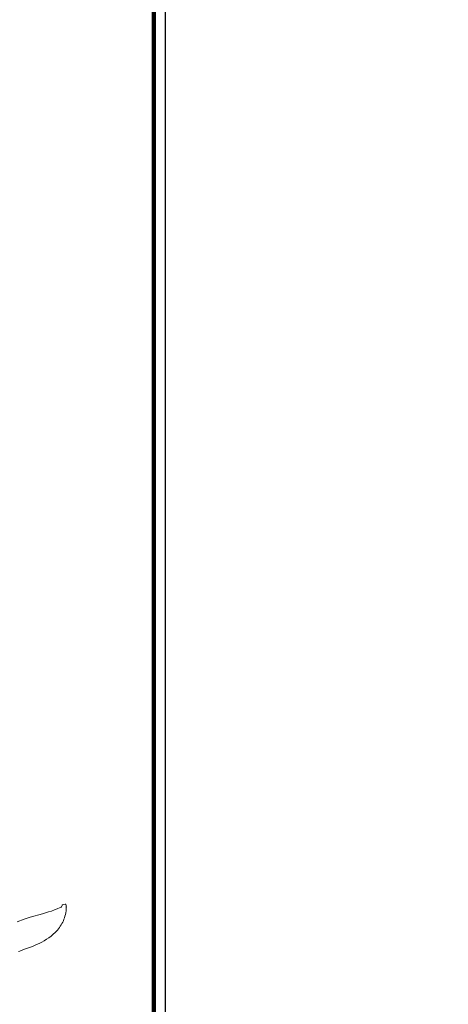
# Model space of a CAD drawing. Header units: millimetres. Extents: x 2204655785 to 2205143108, y 485765510 to 486291538.
# Tile 87 of 156: x 2204987634 to 2204989310, y 486155301 to 486159155. Entities that reach past the tile are written whole.
import ezdxf
from ezdxf.enums import TextEntityAlignment as Align
from ezdxf.lldxf.tags import DXFTag

# ---------------------------------------------------------------- set-up
doc = ezdxf.new("R2010")
doc.units = ezdxf.units.MM
doc.linetypes.add('DASHED2', pattern=[9.525, 6.35, -3.175])
for name, color, linetype in [('206ППР Панелевоз', 7, 'Continuous'), ('ППР_Автокран СКАТ-40', 7, 'Continuous'), ('ППР_Автокран_Опасная зона', 1, 'Continuous'), ('ППР_Автокран_Стрела', 7, 'Continuous'), ('ППР_Автокран_Стрела_15м', 7, 'Continuous'), ('ППР_Дороги рабочие', 30, 'Continuous'), ('ППР_Опасная зона от крана', 1, 'Continuous'), ('ППР_Разрез', 5, 'Continuous'), ('ППР_СКЛАД №2', 7, 'Continuous'), ('ППР_Стрела', 7, 'Continuous')]:
    doc.layers.add(name, color=color, linetype=linetype)
doc.styles.add('ППРк_М1-1', font='GOST_Common Italic.ttf', dxfattribs={"height": 800})
doc.styles.add('ППРк_М1-1кран', font='GOST_Common Italic.ttf', dxfattribs={"width": 0.8, "height": 600})
tags = doc.linetypes.add('опасная зона_Кран', pattern='A,30,-8,4,-8,30,-8,4,-8,30,-8,4,[230,Bbox.shx,S=2.5,R=0,X=0,Y=-10],-6', length=148).pattern_tags.tags
tags[24] = DXFTag(74, 5)

# ---------------------------------------------------------------- blocks, each defined once
blk = doc.blocks.new('*U374')
at = {"layer": 'ППР_Опасная зона от крана', "linetype": 'опасная зона_Кран', "lineweight": 80, "ltscale": 100}
blk.add_arc((29475, 0), 54570, 270, 90, dxfattribs=at)
at = {"style": 'ППРк_М1-1', "width": 0.8}
for tag, p, height, flags in [('ОПАСНАЯ_ЗОНА', (25480.86, 21929.55), 800, 1), ('ОТЛЕТ_ГРУЗА', (25413.72, 20678.22), 800, 1), ('Кол-во_элементов', (2695.66, -1978.25), 1200, 8)]:
    blk.add_attdef(tag, p, '', height=height, dxfattribs=dict(at, flags=flags))
at = {"style": 'ППРк_М1-1', "width": 0.8, "flags": 8}
blk.add_attdef('МАРКА_КРАНА', text='', height=1200, dxfattribs=at).set_placement((8837.5, 818.17), align=Align.CENTER)
blk.add_attdef('ВЫСОТА', text='', height=1200, dxfattribs=at).set_placement((9134.89, -8454.02), align=Align.MIDDLE_CENTER)
at = {"layer": 'Defpoints', "style": 'ППРк_М1-1', "width": 0.8, "flags": 1}
for tag, p in [('МАКСИМАЛЬНАЯ_ДЛИНА_ГРУЗА', (25470.43, 19233.22)), ('ШИРИНА_ГРУЗА', (25397.01, 17803.51))]:
    blk.add_attdef(tag, p, '', height=800, dxfattribs=at)
at = {"layer": 'ППР_Разрез', "style": 'ППРк_М1-1кран', "width": 0.8, "flags": 8}
for tag, p in [('РАЗРЕЗ2', (-1027.85, 55181.17)), ('РАЗРЕЗ', (-1731.87, -54129.29))]:
    blk.add_attdef(tag, p, '', height=800, dxfattribs=at)
at = {"layer": 'ППР_Стрела', "style": 'ППРк_М1-1кран', "width": 0.8, "flags": 8}
for tag, p in [('ВЫСОТА_КРЮКА_ГОРИЗ', (-22781.64, 24557.61)), ('ВЫСОТА_КРЮКА_НАКЛ', (-23522.06, 23711.4)), ('ГАБАРИТ_СТРЕЛЫ', (-25019.84, 21408.72)), ('ВЫЛЕТ', (-19745.38, 16966.54))]:
    blk.add_attdef(tag, p, '', height=800, rotation=317, dxfattribs=at)
blk = doc.blocks.new('*U778')
at = {"layer": 'ППР_Автокран_Опасная зона', "color": 1, "linetype": 'опасная зона_Кран', "lineweight": 80, "ltscale": 100}
blk.add_arc((-3.65, 4.56), 29000, 319.788537, 219.788112, dxfattribs=at)
at = {"layer": 'ППР_Автокран_Стрела', "lineweight": 50}
blk.add_arc((-3.65, 4.56), 18000, 319.786841, 219.78643, dxfattribs=at)
at = {"layer": 'ППР_Автокран_Стрела_15м', "linetype": 'DASHED2', "lineweight": 35}
blk.add_arc((0.22, 1.42), 15000, 319.786203, 219.767437, dxfattribs=at)
blk = doc.blocks.new('*U789')
at = {"layer": '206ППР Панелевоз', "lineweight": 5}
for p, q in [((1668.1, 2972.9), (1668.2, 2974.1)), ((1670.7, 2962.5), (1668.1, 2972.9)), ((1668.1, 2972.9), (1668.1, 2972.9)), ((1668.1, 2972.9), (1668.1, 2972.9)), ((1668.1, 2972.9), (1668.1, 2972.9)), ((1668.1, 2972.9), (1668.1, 2972.9)), ((1668.2, 2974.1), (1668.7, 2975.2)), ((1668.7, 2975.2), (1669.5, 2975.8)), ((1669.5, 2975.8), (1672.3, 2976.3)), ((1672.3, 2976.3), (1679.5, 2976.6)), ((1679.5, 2976.6), (1686.7, 2976.5)), ((1686.7, 2976.5), (1693.9, 2976)), ((1693.9, 2976), (1701, 2975)), ((1701, 2975), (1708.1, 2973.7)), ((1708.1, 2973.7), (1715, 2971.9)), ((1715, 2971.9), (1720.9, 2970.1)), ((1720.9, 2970.1), (1726.7, 2968)), ((1726.7, 2968), (1732.4, 2965.6)), ((1671.4, 2961.3), (1670.7, 2962.5)), ((1670.7, 2962.5), (1670.7, 2962.5)), ((1672.6, 2960.6), (1671.4, 2961.3)), ((1678.1, 2958.7), (1672.6, 2960.6)), ((1678.7, 2958.1), (1678.1, 2958.7)), ((1679.4, 2956.8), (1678.7, 2958.1)), ((1681, 2953.2), (1679.4, 2956.8)), ((1685.9, 2942), (1681, 2953.2)), ((1690.4, 2930.5), (1685.9, 2942)), ((1694.5, 2919), (1690.4, 2930.5)), ((1732.4, 2965.6), (1738, 2963)), ((1738, 2963), (1743.6, 2960.1)), ((1743.6, 2960.1), (1749, 2957)), ((1749, 2957), (1754.2, 2953.7)), ((1754.2, 2953.7), (1759.4, 2950.2)), ((1759.4, 2950.2), (1764.3, 2946.4)), ((1764.3, 2946.4), (1769.1, 2942.5)), ((1769.1, 2942.5), (1773.7, 2938.4)), ((1773.7, 2938.4), (1778.2, 2934.1)), ((1778.2, 2934.1), (1785.6, 2926.2)), ((1698.3, 2907.3), (1694.5, 2919)), ((1705.4, 2883.7), (1698.3, 2907.3)), ((1785.6, 2926.2), (1792.6, 2917.8)), ((1792.6, 2917.8), (1799.2, 2909)), ((1799.2, 2909), (1805.3, 2899.9)), ((1805.3, 2899.9), (1811, 2890.5)), ((1811, 2890.5), (1816.3, 2880.8)), ((1719.1, 2836.3), (1705.4, 2883.7)), ((1816.3, 2880.8), (1821.4, 2870.9)), ((1821.4, 2870.9), (1826, 2860.9)), ((1826, 2860.9), (1830.4, 2850.7)), ((1722.7, 2824.5), (1719.1, 2836.3)), ((1726.6, 2812.9), (1722.7, 2824.5)), ((1830.4, 2850.7), (1834.6, 2840.4)), ((1834.6, 2840.4), (1844.3, 2814)), ((1844.3, 2814), (1851.2, 2795.8)), ((1736.8, 2784.5), (1726.6, 2812.9)), ((1851.2, 2795.8), (1853.3, 2789.6))]:
    blk.add_line(p, q, dxfattribs=at)
blk.add_point((1678.8, 2976.7), dxfattribs=at)
blk = doc.blocks.new('Бортовой панелевоз')
at = {"layer": 'ППР_СКЛАД №2'}
blk.add_blockref('*U789', (26722.3, 14240.3), dxfattribs=at)

msp = doc.modelspace()

# ---------------------------------------------------------------- block references
msp.add_blockref('*U374', (2204954762.1, 486208475.8))

# ---------------------------------------------------------------- next in the draw order: block references
at = {"layer": 'ППР_Автокран СКАТ-40', "rotation": 180}
msp.add_blockref('*U778', (2204992903.8, 486169018.3), dxfattribs=at)

# ---------------------------------------------------------------- next in the draw order: linework, layer by layer
at = {"layer": 'ППР_Дороги рабочие', "lineweight": 100}
msp.add_line((2204988158.3, 486164225.8), (2204988158.3, 486155225.8), dxfattribs=at)

# ---------------------------------------------------------------- next in the draw order: block references
at = {"layer": 'ППР_Автокран СКАТ-40', "rotation": 270}
msp.add_blockref('*U778', (2204967067.2, 486180827.7), dxfattribs=at)

# ---------------------------------------------------------------- next in the draw order: linework, layer by layer
msp.add_lwpolyline([(2205009658.3, 486124028.5), (2205009658.3, 486132024), (2205003061.5, 486132109.7), (2205003061.5, 486152112.6), (2204998061.5, 486152112.6), (2204998061.5, 486141037.7), (2204984658.3, 486141037.7), (2204984658.3, 486153015.2), (2204988203.2, 486155251.7), (2204988203.2, 486164225.8), (2204997158.3, 486164225.8), (2204997158.3, 486176225.8), (2205002658.3, 486176225.8), (2205002658.3, 486201225.8), (2204973320, 486201225.8), (2204973320, 486185225.8), (2204960226.8, 486185225.8), (2204960218.2, 486172725.8), (2204966658.3, 486172725.8, -0.414214), (2204978658.3, 486160725.8), (2204978658.3, 486124028.5, -0.414214)], format="xyb")

# ---------------------------------------------------------------- next in the draw order: block references
at = {"rotation": 270}
msp.add_blockref('Бортовой панелевоз', (2204970598.4, 486184083.4), dxfattribs=at)

doc.saveas('drawing.dxf')
